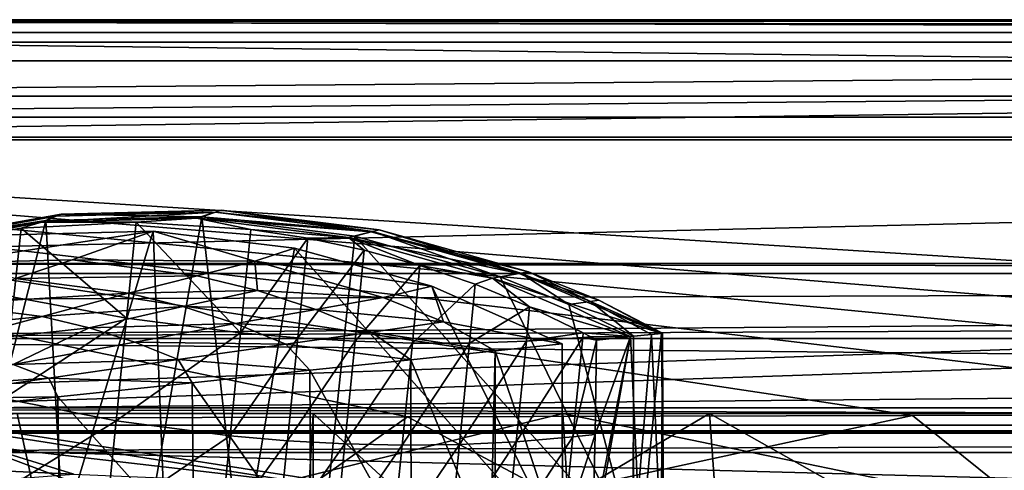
# Model space of a CAD drawing. Header units: metres. Extents: x -1204 to 0, y -809 to 0.
# Tile 21 of 135: x -1056 to -924, y -60 to 0. Entities that reach past the tile are written whole.
import ezdxf

# ---------------------------------------------------------------- set-up
doc = ezdxf.new("R2010")
doc.units = ezdxf.units.M

msp = doc.modelspace()

# ---------------------------------------------------------------- linework, layer by layer
at = {"layer": 'top'}
for points in [[(-1187.019287, -5.277068, 163.059708), (-1187.019287, -5.277068, 176.059402), (-17.019339, -5.277068, 163.059708)], [(-1187.019287, -5.277068, 176.059402), (-1187.019287, -5.277068, 2050.060059), (-17.019339, -5.277068, 163.059708)], [(-17.019339, -5.277068, 163.059708), (-1187.019287, -5.277068, 2050.060059), (-1187.019287, -5.277068, 2063.059814)], [(-17.019339, -5.277068, 2063.059814), (-17.019339, -5.277068, 2050.059814), (-1187.019287, -5.277068, 2063.059814)], [(-17.019339, -5.277068, 2050.059814), (-17.019339, -5.277068, 176.059708), (-1187.019287, -5.277068, 2063.059814)], [(-1187.019287, -5.277068, 2063.059814), (-17.019339, -5.277068, 176.059708), (-17.019339, -5.277068, 163.059708)], [(-1187.019287, -5.277068, 163.059708), (-17.019339, -5.277068, 163.059708), (-1153.019287, -32.277069, 163.059708)], [(-1153.019287, -32.277069, 2063.059814), (-17.019339, -5.277068, 2063.059814), (-1187.019287, -5.277068, 2063.059814)], [(-1153.019287, -32.277069, 163.059708), (-17.019339, -5.277068, 163.059708), (-51.019341, -32.277069, 163.059708)], [(-1153.019287, -32.277069, 2063.059814), (-51.019341, -32.277069, 2063.059814), (-17.019339, -5.277068, 2063.059814)], [(-1050.084351, -25.711277, 939.49585), (-1050.760742, -25.976763, 1053.02832), (-1071.633423, -29.716671, 1053.02832)], [(-1071.633423, -29.716671, 1053.02832), (-1071.142334, -29.48316, 939.49585), (-1050.084351, -25.711277, 939.49585)], [(-1050.760742, -25.976763, 1053.02832), (-1052.71814, -26.778875, 1155.719116), (-1071.633423, -29.716671, 1053.02832)], [(-1071.142334, -29.48316, 939.49585), (-1052.15686, -26.574686, 762.003418), (-1050.084351, -25.711277, 939.49585)], [(-1032.069214, -26.255997, 1155.719116), (-1052.71814, -26.778875, 1155.719116), (-1029.562622, -25.436636, 1053.02832)], [(-1052.71814, -26.778875, 1155.719116), (-1050.760742, -25.976763, 1053.02832), (-1029.562622, -25.436636, 1053.02832)], [(-1050.084351, -25.711277, 939.49585), (-1052.15686, -26.574686, 762.003418), (-1031.3573, -26.044889, 762.070984)], [(-1052.15686, -26.574686, 762.003418), (-1047.173706, -116.892311, 759.662781), (-1031.3573, -26.044889, 762.070984)], [(-1029.562622, -25.436636, 1053.02832), (-1050.760742, -25.976763, 1053.02832), (-1028.69812, -25.164673, 939.49585)], [(-1050.760742, -25.976763, 1053.02832), (-1050.084351, -25.711277, 939.49585), (-1028.69812, -25.164673, 939.49585)], [(-1028.69812, -25.164673, 939.49585), (-1050.084351, -25.711277, 939.49585), (-1031.3573, -26.044889, 762.070984)], [(-1047.173706, -116.892311, 759.662781), (-1020.627686, -121.229866, 759.618347), (-1031.3573, -26.044889, 762.070984)], [(-1032.069214, -26.255997, 1155.719116), (-1029.562622, -25.436636, 1053.02832), (-1008.763489, -28.060339, 1053.02832)], [(-1028.69812, -25.164673, 939.49585), (-1031.3573, -26.044889, 762.070984), (-1008.594543, -28.027124, 850.190979)], [(-1008.594543, -28.027124, 850.190979), (-1031.3573, -26.044889, 762.070984), (-1010.938416, -28.620661, 762.05658)], [(-1031.3573, -26.044889, 762.070984), (-1020.627686, -121.229866, 759.618347), (-1010.938416, -28.620661, 762.05658)], [(-1029.562622, -25.436636, 1053.02832), (-1028.69812, -25.164673, 939.49585), (-1007.713623, -27.807247, 939.49585)], [(-1008.763489, -28.060339, 1053.02832), (-1029.562622, -25.436636, 1053.02832), (-1007.713623, -27.807247, 939.49585)], [(-1007.713623, -27.807247, 939.49585), (-1028.69812, -25.164673, 939.49585), (-1008.594543, -28.027124, 850.190979)], [(-1072.672363, -30.25139, 761.854614), (-1073.059204, -109.59446, 759.786072), (-1052.15686, -26.574686, 762.003418)], [(-1073.059204, -109.59446, 759.786072), (-1047.173706, -116.892311, 759.662781), (-1052.15686, -26.574686, 762.003418)], [(-1072.672363, -30.25139, 761.854614), (-1052.15686, -26.574686, 762.003418), (-1071.142334, -29.48316, 939.49585)], [(-1052.71814, -26.778875, 1155.719116), (-1070.718262, -30.191633, 1217.504272), (-1071.633423, -29.716671, 1053.02832)], [(-1055.425781, -27.586805, 1214.265503), (-1070.718262, -30.191633, 1217.504272), (-1052.71814, -26.778875, 1155.719116)], [(-1040.082642, -26.776915, 1212.449341), (-1041.386841, -39.579273, 1213.987549), (-1055.425781, -27.586805, 1214.265503)], [(-1040.082642, -26.776915, 1212.449341), (-1055.425781, -27.586805, 1214.265503), (-1052.71814, -26.778875, 1155.719116)], [(-1040.082642, -26.776915, 1212.449341), (-1052.71814, -26.778875, 1155.719116), (-1032.069214, -26.255997, 1155.719116)], [(-1041.386841, -39.579273, 1213.987549), (-1040.082642, -26.776915, 1212.449341), (-1026.191528, -41.53653, 1213.513306)], [(-1024.806763, -27.742964, 1211.873169), (-1040.082642, -26.776915, 1212.449341), (-1032.069214, -26.255997, 1155.719116)], [(-1026.191528, -41.53653, 1213.513306), (-1040.082642, -26.776915, 1212.449341), (-1024.806763, -27.742964, 1211.873169)], [(-1024.806763, -27.742964, 1211.873169), (-1032.069214, -26.255997, 1155.719116), (-1011.810425, -28.818233, 1155.719116)], [(-1011.810425, -28.818233, 1155.719116), (-1032.069214, -26.255997, 1155.719116), (-1008.763489, -28.060339, 1053.02832)], [(-1055.425781, -27.586805, 1214.265503), (-1056.384644, -36.765598, 1215.429932), (-1070.718262, -30.191633, 1217.504272)], [(-1056.778931, -28.468987, 1279.531006), (-1037.808228, -27.956736, 1279.593994), (-1065.64624, -32.185932, 1453.190674)], [(-1037.808228, -27.956736, 1279.593994), (-1048.642944, -31.772146, 1453.190674), (-1065.64624, -32.185932, 1453.190674)], [(-1034.162354, -120.998398, 1277.180298), (-1037.808228, -27.956736, 1279.593994), (-1064.26355, -115.38324, 1277.247681)], [(-1037.808228, -27.956736, 1279.593994), (-1056.778931, -28.468987, 1279.531006), (-1064.26355, -115.38324, 1277.247681)], [(-1041.386841, -39.579273, 1213.987549), (-1056.384644, -36.765598, 1215.429932), (-1055.425781, -27.586805, 1214.265503)], [(-1048.642944, -31.772146, 1453.190674), (-1037.808228, -27.956736, 1279.593994), (-1024.291016, -31.963099, 1365.857788)], [(-1018.970886, -30.24612, 1279.58374), (-1037.808228, -27.956736, 1279.593994), (-1034.162354, -120.998398, 1277.180298)], [(-1037.808228, -27.956736, 1279.593994), (-1018.970886, -30.24612, 1279.58374), (-1024.291016, -31.963099, 1365.857788)], [(-1024.806763, -27.742964, 1211.873169), (-1017.226196, -28.892979, 1212.030884), (-1026.191528, -41.53653, 1213.513306)], [(-1017.226196, -28.892979, 1212.030884), (-1024.806763, -27.742964, 1211.873169), (-1011.810425, -28.818233, 1155.719116)], [(-1020.627686, -121.229866, 759.618347), (-973.836853, -70.232147, 761.068115), (-1010.938416, -28.620661, 762.05658)], [(-1011.810425, -28.818233, 1155.719116), (-1009.70813, -30.490362, 1212.491455), (-1017.226196, -28.892979, 1212.030884)], [(-1008.763489, -28.060339, 1053.02832), (-989.029907, -33.604752, 1053.02832), (-1011.810425, -28.818233, 1155.719116)], [(-992.592346, -34.227879, 1155.719116), (-1002.25885, -32.542252, 1213.269409), (-1011.810425, -28.818233, 1155.719116)], [(-1002.25885, -32.542252, 1213.269409), (-1009.70813, -30.490362, 1212.491455), (-1011.810425, -28.818233, 1155.719116)], [(-989.029907, -33.604752, 1053.02832), (-992.592346, -34.227879, 1155.719116), (-1011.810425, -28.818233, 1155.719116)], [(-1010.938416, -28.620661, 762.05658), (-991.558472, -34.06818, 761.964722), (-1008.594543, -28.027124, 850.190979)], [(-1010.938416, -28.620661, 762.05658), (-973.836853, -70.232147, 761.068115), (-991.558472, -34.06818, 761.964722)], [(-1007.713623, -27.807247, 939.49585), (-987.802002, -33.394421, 939.49585), (-1008.763489, -28.060339, 1053.02832)], [(-987.802002, -33.394421, 939.49585), (-989.029907, -33.604752, 1053.02832), (-1008.763489, -28.060339, 1053.02832)], [(-1008.594543, -28.027124, 850.190979), (-988.831848, -33.574993, 850.190979), (-1007.713623, -27.807247, 939.49585)], [(-991.558472, -34.06818, 761.964722), (-988.831848, -33.574993, 850.190979), (-1008.594543, -28.027124, 850.190979)], [(-988.831848, -33.574993, 850.190979), (-987.802002, -33.394421, 939.49585), (-1007.713623, -27.807247, 939.49585)], [(-1017.226196, -28.892979, 1212.030884), (-1018.555237, -42.198116, 1213.630737), (-1026.191528, -41.53653, 1213.513306)], [(-1017.226196, -28.892979, 1212.030884), (-1009.70813, -30.490362, 1212.491455), (-1018.555237, -42.198116, 1213.630737)], [(-983.266052, -70.487961, 1278.628784), (-1018.970886, -30.24612, 1279.58374), (-1034.162354, -120.998398, 1277.180298)], [(-1024.291016, -31.963099, 1365.857788), (-1018.970886, -30.24612, 1279.58374), (-1000.672791, -35.287968, 1279.500366)], [(-1000.672791, -35.287968, 1279.500366), (-1018.970886, -30.24612, 1279.58374), (-983.266052, -70.487961, 1278.628784)], [(-1009.70813, -30.490362, 1212.491455), (-1010.91095, -42.645256, 1213.986084), (-1018.555237, -42.198116, 1213.630737)], [(-1009.70813, -30.490362, 1212.491455), (-1002.25885, -32.542252, 1213.269409), (-1010.91095, -42.645256, 1213.986084)], [(-51.019341, -32.277069, 163.059708), (-56.019341, -33.616814, 163.059708), (-1153.019287, -32.277069, 163.059708)], [(-56.019341, -33.616814, 163.059708), (-1148.019287, -33.616814, 163.059708), (-1153.019287, -32.277069, 163.059708)], [(-1148.019287, -33.616814, 2063.059814), (-56.019341, -33.616814, 2063.059814), (-1153.019287, -32.277069, 2063.059814)], [(-56.019341, -33.616814, 2063.059814), (-51.019341, -32.277069, 2063.059814), (-1153.019287, -32.277069, 2063.059814)], [(-1065.64624, -32.185932, 1453.190674), (-1048.642944, -31.772146, 1453.190674), (-1056.174072, -34.296898, 1540.595581)], [(-1048.642944, -31.772146, 1453.190674), (-1031.965698, -33.906364, 1453.190796), (-1056.174072, -34.296898, 1540.595581)], [(-1031.965698, -33.906364, 1453.190796), (-1048.642944, -31.772146, 1453.190674), (-1024.291016, -31.963099, 1365.857788)], [(-1024.291016, -31.963099, 1365.857788), (-1023.921143, -35.872818, 1453.190796), (-1031.965698, -33.906364, 1453.190796)], [(-1000.672791, -35.287968, 1279.500366), (-1007.182068, -36.802269, 1365.85791), (-1024.291016, -31.963099, 1365.857788)], [(-1007.182068, -36.802269, 1365.85791), (-1023.921143, -35.872818, 1453.190796), (-1024.291016, -31.963099, 1365.857788)], [(-1002.25885, -32.542252, 1213.269409), (-1003.272034, -42.873585, 1214.582642), (-1010.91095, -42.645256, 1213.986084)], [(-1002.25885, -32.542252, 1213.269409), (-994.89856, -35.055569, 1214.388184), (-1003.272034, -42.873585, 1214.582642)], [(-992.592346, -34.227879, 1155.719116), (-994.89856, -35.055569, 1214.388184), (-1002.25885, -32.542252, 1213.269409)], [(-56.019341, -33.616814, 163.059708), (-1144.359131, -37.277069, 163.059708), (-1148.019287, -33.616814, 163.059708)], [(-1148.019287, -33.616814, 2063.059814), (-1144.359131, -37.277069, 2063.059814), (-56.019341, -33.616814, 2063.059814)], [(-1143.019287, -42.277069, 163.059708), (-1144.359131, -37.277069, 163.059708), (-56.019341, -33.616814, 163.059708)], [(-1144.359131, -37.277069, 2063.059814), (-1143.019287, -42.277069, 2063.059814), (-56.019341, -33.616814, 2063.059814)], [(-59.679592, -37.277069, 163.059708), (-1143.019287, -42.277069, 163.059708), (-56.019341, -33.616814, 163.059708)], [(-56.019341, -33.616814, 2063.059814), (-1143.019287, -42.277069, 2063.059814), (-59.679592, -37.277069, 2063.059814)], [(-1056.174072, -34.296898, 1540.595581), (-1031.965698, -33.906364, 1453.190796), (-1041.125854, -36.232544, 1540.595337)], [(-1031.965698, -33.906364, 1453.190796), (-1023.921143, -35.872818, 1453.190796), (-1041.125854, -36.232544, 1540.595337)], [(-989.029907, -33.604752, 1053.02832), (-970.074463, -41.582897, 1014.531982), (-992.592346, -34.227879, 1155.719116)], [(-991.558472, -34.06818, 761.964722), (-982.436951, -37.747082, 761.892395), (-988.831848, -33.574993, 850.190979)], [(-973.836853, -70.232147, 761.068115), (-982.436951, -37.747082, 761.892395), (-991.558472, -34.06818, 761.964722)], [(-987.802002, -33.394421, 939.49585), (-978.425415, -37.168743, 939.49585), (-989.029907, -33.604752, 1053.02832)], [(-978.425415, -37.168743, 939.49585), (-970.074463, -41.582897, 1014.531982), (-989.029907, -33.604752, 1053.02832)], [(-988.831848, -33.574993, 850.190979), (-979.525757, -37.322491, 850.190979), (-987.802002, -33.394421, 939.49585)], [(-982.436951, -37.747082, 761.892395), (-979.525757, -37.322491, 850.190979), (-988.831848, -33.574993, 850.190979)], [(-979.525757, -37.322491, 850.190979), (-978.425415, -37.168743, 939.49585), (-987.802002, -33.394421, 939.49585)], [(-1056.174072, -34.296898, 1540.595581), (-1041.125854, -36.232544, 1540.595337), (-1065.609985, -37.701099, 1634.200928)], [(-999.130249, -40.066875, 1365.85791), (-1007.182068, -36.802269, 1365.85791), (-1000.672791, -35.287968, 1279.500366)], [(-994.89856, -35.055569, 1214.388184), (-995.653015, -42.875504, 1215.427124), (-1003.272034, -42.873585, 1214.582642)], [(-983.325745, -42.975578, 1279.345459), (-1000.672791, -35.287968, 1279.500366), (-983.266052, -70.487961, 1278.628784)], [(-983.325745, -42.975578, 1279.345459), (-999.130249, -40.066875, 1365.85791), (-1000.672791, -35.287968, 1279.500366)], [(-994.89856, -35.055569, 1214.388184), (-987.648926, -38.038475, 1215.881714), (-995.653015, -42.875504, 1215.427124)], [(-987.648926, -38.038475, 1215.881714), (-994.89856, -35.055569, 1214.388184), (-992.592346, -34.227879, 1155.719116)], [(-974.216187, -42.017887, 1141.18335), (-987.648926, -38.038475, 1215.881714), (-992.592346, -34.227879, 1155.719116)], [(-970.074463, -41.582897, 1014.531982), (-974.216187, -42.017887, 1141.18335), (-992.592346, -34.227879, 1155.719116)], [(-1041.125854, -36.232544, 1540.595337), (-1052.625488, -39.329189, 1634.200928), (-1065.609985, -37.701099, 1634.200928)], [(-1052.625488, -39.329189, 1634.200928), (-1041.125854, -36.232544, 1540.595337), (-1033.86792, -38.012321, 1540.595093)], [(-1041.125854, -36.232544, 1540.595337), (-1023.921143, -35.872818, 1453.190796), (-1033.86792, -38.012321, 1540.595093)], [(-1023.921143, -35.872818, 1453.190796), (-1016.153076, -38.390438, 1453.190796), (-1033.86792, -38.012321, 1540.595093)], [(-1023.921143, -35.872818, 1453.190796), (-1007.182068, -36.802269, 1365.85791), (-1016.153076, -38.390438, 1453.190796)], [(-59.679592, -37.277069, 163.059708), (-61.019341, -42.277069, 163.059708), (-1143.019287, -42.277069, 163.059708)], [(-1143.019287, -42.277069, 2063.059814), (-61.019341, -42.277069, 2063.059814), (-59.679592, -37.277069, 2063.059814)], [(-1065.609985, -37.701099, 1634.200928), (-1052.625488, -39.329189, 1634.200928), (-1076.981323, -41.802216, 1731.918945)], [(-1057.74231, -50.265778, 1218.532104), (-1056.384644, -36.765598, 1215.429932), (-1041.386841, -39.579273, 1213.987549)], [(-1046.354736, -40.833244, 1634.200928), (-1052.625488, -39.329189, 1634.200928), (-1033.86792, -38.012321, 1540.595093)], [(-1033.86792, -38.012321, 1540.595093), (-1026.860229, -40.289589, 1540.594849), (-1046.354736, -40.833244, 1634.200928)], [(-1033.86792, -38.012321, 1540.595093), (-1016.153076, -38.390438, 1453.190796), (-1026.860229, -40.289589, 1540.594849)], [(-1007.182068, -36.802269, 1365.85791), (-999.130249, -40.066875, 1365.85791), (-1016.153076, -38.390438, 1453.190796)], [(-987.648926, -38.038475, 1215.881714), (-988.069946, -42.639935, 1216.530029), (-995.653015, -42.875504, 1215.427124)], [(-987.648926, -38.038475, 1215.881714), (-980.500977, -41.518227, 1217.805298), (-988.069946, -42.639935, 1216.530029)], [(-974.216187, -42.017887, 1141.18335), (-980.500977, -41.518227, 1217.805298), (-987.648926, -38.038475, 1215.881714)], [(-982.436951, -37.747082, 761.892395), (-973.798157, -41.966282, 761.804749), (-979.525757, -37.322491, 850.190979)], [(-973.836853, -70.232147, 761.068115), (-973.798157, -41.966282, 761.804749), (-982.436951, -37.747082, 761.892395)], [(-979.525757, -37.322491, 850.190979), (-969.946716, -41.569355, 887.814209), (-978.425415, -37.168743, 939.49585)], [(-973.798157, -41.966282, 761.804749), (-971.388184, -41.720867, 824.468445), (-979.525757, -37.322491, 850.190979)], [(-979.525757, -37.322491, 850.190979), (-971.388184, -41.720867, 824.468445), (-969.946716, -41.569355, 887.814209)], [(-969.946716, -41.569355, 887.814209), (-970.074463, -41.582897, 1014.531982), (-978.425415, -37.168743, 939.49585)], [(-1076.981323, -41.802216, 1731.918945), (-1052.625488, -39.329189, 1634.200928), (-1066.48291, -43.060596, 1731.918945)], [(-1052.625488, -39.329189, 1634.200928), (-1046.354736, -40.833244, 1634.200928), (-1066.48291, -43.060596, 1731.918945)], [(-1016.153076, -38.390438, 1453.190796), (-1008.712646, -41.413891, 1453.190796), (-1026.860229, -40.289589, 1540.594849)], [(-999.130249, -40.066875, 1365.85791), (-1008.712646, -41.413891, 1453.190796), (-1016.153076, -38.390438, 1453.190796)], [(-1057.74231, -50.265778, 1218.532104), (-1041.386841, -39.579273, 1213.987549), (-1042.760742, -53.241508, 1217.255005)], [(-1026.860229, -40.289589, 1540.594849), (-1040.292969, -42.761353, 1634.200928), (-1046.354736, -40.833244, 1634.200928)], [(-1042.760742, -53.241508, 1217.255005), (-1041.386841, -39.579273, 1213.987549), (-1026.191528, -41.53653, 1213.513306)], [(-1040.292969, -42.761353, 1634.200928), (-1026.860229, -40.289589, 1540.594849), (-1020.148621, -43.023331, 1540.594604)], [(-1026.860229, -40.289589, 1540.594849), (-1008.712646, -41.413891, 1453.190796), (-1020.148621, -43.023331, 1540.594604)], [(-992.239441, -43.912472, 1372.984009), (-1008.712646, -41.413891, 1453.190796), (-999.130249, -40.066875, 1365.85791)], [(-983.325745, -42.975578, 1279.345459), (-992.239441, -43.912472, 1372.984009), (-999.130249, -40.066875, 1365.85791)], [(-1066.48291, -43.060596, 1731.918945), (-1046.354736, -40.833244, 1634.200928), (-1056.47998, -45.740643, 1731.919067)], [(-1046.354736, -40.833244, 1634.200928), (-1040.292969, -42.761353, 1634.200928), (-1056.47998, -45.740643, 1731.919067)], [(-1026.191528, -41.53653, 1213.513306), (-1027.570801, -55.252045, 1216.835083), (-1042.760742, -53.241508, 1217.255005)], [(-1026.191528, -41.53653, 1213.513306), (-1018.555237, -42.198116, 1213.630737), (-1027.570801, -55.252045, 1216.835083)], [(-1008.712646, -41.413891, 1453.190796), (-1003.47052, -45.092876, 1467.287842), (-1020.148621, -43.023331, 1540.594604)], [(-992.239441, -43.912472, 1372.984009), (-1003.47052, -45.092876, 1467.287842), (-1008.712646, -41.413891, 1453.190796)], [(-980.500977, -41.518227, 1217.805298), (-980.541565, -42.153816, 1217.903809), (-988.069946, -42.639935, 1216.530029)], [(-980.500977, -41.518227, 1217.805298), (-979.488708, -42.057575, 1218.119385), (-980.541565, -42.153816, 1217.903809)], [(-979.488708, -42.057575, 1218.119385), (-980.500977, -41.518227, 1217.805298), (-974.216187, -42.017887, 1141.18335)], [(-970.074463, -41.582897, 1014.531982), (-972.851196, -70.21624, 1110.677124), (-974.216187, -42.017887, 1141.18335)], [(-973.798157, -41.966282, 761.804749), (-973.836853, -70.232147, 761.068115), (-973.814026, -70.23143, 761.559387)], [(-973.798157, -41.966282, 761.804749), (-973.814026, -70.23143, 761.559387), (-971.388184, -41.720867, 824.468445)], [(-973.814026, -70.23143, 761.559387), (-970.10968, -70.119164, 877.688171), (-971.388184, -41.720867, 824.468445)], [(-969.784058, -70.115608, 994.240784), (-972.851196, -70.21624, 1110.677124), (-970.074463, -41.582897, 1014.531982)], [(-971.388184, -41.720867, 824.468445), (-970.10968, -70.119164, 877.688171), (-969.946716, -41.569355, 887.814209)], [(-970.10968, -70.119164, 877.688171), (-969.784058, -70.115608, 994.240784), (-969.946716, -41.569355, 887.814209)], [(-969.946716, -41.569355, 887.814209), (-969.784058, -70.115608, 994.240784), (-970.074463, -41.582897, 1014.531982)], [(-61.019341, -42.277069, 163.059708), (-61.019341, -52.277039, 163.059708), (-1143.019287, -42.277069, 163.059708)], [(-1143.019287, -42.277069, 163.059708), (-61.019341, -52.277039, 163.059708), (-1143.019287, -52.277039, 163.059708)], [(-1143.019287, -42.277069, 2063.059814), (-1143.019287, -52.277039, 2063.059814), (-61.019341, -42.277069, 2063.059814)], [(-1143.019287, -52.277039, 2063.059814), (-61.019341, -52.277039, 2063.059814), (-61.019341, -42.277069, 2063.059814)], [(-1056.47998, -45.740643, 1731.919067), (-1040.292969, -42.761353, 1634.200928), (-1034.478882, -45.079746, 1634.200928)], [(-1040.292969, -42.761353, 1634.200928), (-1020.148621, -43.023331, 1540.594604), (-1034.478882, -45.079746, 1634.200928)], [(-1020.148621, -43.023331, 1540.594604), (-1016.936523, -46.508186, 1561.296875), (-1034.478882, -45.079746, 1634.200928)], [(-1018.555237, -42.198116, 1213.630737), (-1019.933228, -55.900433, 1216.939087), (-1027.570801, -55.252045, 1216.835083)], [(-1020.148621, -43.023331, 1540.594604), (-1003.47052, -45.092876, 1467.287842), (-1016.936523, -46.508186, 1561.296875)], [(-1018.555237, -42.198116, 1213.630737), (-1010.91095, -42.645256, 1213.986084), (-1019.933228, -55.900433, 1216.939087)], [(-1010.91095, -42.645256, 1213.986084), (-1012.284912, -56.307648, 1217.253784), (-1019.933228, -55.900433, 1216.939087)], [(-1010.91095, -42.645256, 1213.986084), (-1003.272034, -42.873585, 1214.582642), (-1012.284912, -56.307648, 1217.253784)], [(-1003.272034, -42.873585, 1214.582642), (-1004.639221, -56.46896, 1217.78186), (-1012.284912, -56.307648, 1217.253784)], [(-1003.272034, -42.873585, 1214.582642), (-995.653015, -42.875504, 1215.427124), (-1004.639221, -56.46896, 1217.78186)], [(-995.653015, -42.875504, 1215.427124), (-997.010681, -56.375999, 1218.529663), (-1004.639221, -56.46896, 1217.78186)], [(-995.653015, -42.875504, 1215.427124), (-988.069946, -42.639935, 1216.530029), (-997.010681, -56.375999, 1218.529663)], [(-988.069946, -42.639935, 1216.530029), (-989.415161, -56.016518, 1219.506104), (-997.010681, -56.375999, 1218.529663)], [(-983.325745, -42.975578, 1279.345459), (-983.266052, -70.487961, 1278.628784), (-992.239441, -43.912472, 1372.984009)], [(-988.069946, -42.639935, 1216.530029), (-980.541565, -42.153816, 1217.903809), (-989.415161, -56.016518, 1219.506104)], [(-980.541565, -42.153816, 1217.903809), (-981.871216, -55.376064, 1220.722412), (-989.415161, -56.016518, 1219.506104)], [(-980.541565, -42.153816, 1217.903809), (-978.713074, -42.490788, 1218.369751), (-981.871216, -55.376064, 1220.722412)], [(-978.713074, -42.490788, 1218.369751), (-978.911438, -55.039032, 1221.272705), (-981.871216, -55.376064, 1220.722412)], [(-979.488708, -42.057575, 1218.119385), (-978.713074, -42.490788, 1218.369751), (-980.541565, -42.153816, 1217.903809)], [(-978.713074, -42.490788, 1218.369751), (-979.488708, -42.057575, 1218.119385), (-974.216187, -42.017887, 1141.18335)], [(-972.851196, -70.21624, 1110.677124), (-979.30542, -70.39653, 1226.949097), (-974.216187, -42.017887, 1141.18335)], [(-974.216187, -42.017887, 1141.18335), (-979.30542, -70.39653, 1226.949097), (-979.221008, -67.635269, 1225.742676)], [(-974.216187, -42.017887, 1141.18335), (-979.221008, -67.635269, 1225.742676), (-978.911438, -55.039032, 1221.272705)], [(-978.713074, -42.490788, 1218.369751), (-974.216187, -42.017887, 1141.18335), (-978.911438, -55.039032, 1221.272705)], [(-1003.47052, -45.092876, 1467.287842), (-992.239441, -43.912472, 1372.984009), (-992.84021, -70.64312, 1378.559448)], [(-992.239441, -43.912472, 1372.984009), (-992.256165, -70.636169, 1373.141357), (-992.84021, -70.64312, 1378.559448)], [(-983.266052, -70.487961, 1278.628784), (-992.256165, -70.636169, 1373.141357), (-992.239441, -43.912472, 1372.984009)], [(-1056.47998, -45.740643, 1731.919067), (-1051.747681, -47.558739, 1731.919189), (-1074.879517, -49.051888, 1829.632446)], [(-1034.478882, -45.079746, 1634.200928), (-1051.747681, -47.558739, 1731.919189), (-1056.47998, -45.740643, 1731.919067)], [(-1034.478882, -45.079746, 1634.200928), (-1032.628662, -48.157501, 1654.947876), (-1051.747681, -47.558739, 1731.919189)], [(-1016.936523, -46.508186, 1561.296875), (-1032.628662, -48.157501, 1654.947876), (-1034.478882, -45.079746, 1634.200928)], [(-1016.936523, -46.508186, 1561.296875), (-1003.47052, -45.092876, 1467.287842), (-1003.417297, -70.709328, 1466.88208)], [(-1003.47052, -45.092876, 1467.287842), (-992.84021, -70.64312, 1378.559448), (-1003.417297, -70.709328, 1466.88208)], [(-1032.628662, -48.157501, 1654.947876), (-1016.936523, -46.508186, 1561.296875), (-1016.801514, -70.629868, 1560.426392)], [(-1016.936523, -46.508186, 1561.296875), (-1003.417297, -70.709328, 1466.88208), (-1016.801514, -70.629868, 1560.426392)], [(-1074.879517, -49.051888, 1829.632446), (-1051.747681, -47.558739, 1731.919189), (-1071.391113, -50.345684, 1829.632568)], [(-1051.747681, -47.558739, 1731.919189), (-1050.538818, -50.039967, 1748.195557), (-1071.391113, -50.345684, 1829.632568)], [(-1032.628662, -48.157501, 1654.947876), (-1050.538818, -50.039967, 1748.195557), (-1051.747681, -47.558739, 1731.919189)], [(-1050.538818, -50.039967, 1748.195557), (-1032.628662, -48.157501, 1654.947876), (-1032.4198, -70.308777, 1653.783447)], [(-1032.628662, -48.157501, 1654.947876), (-1016.801514, -70.629868, 1560.426392), (-1032.4198, -70.308777, 1653.783447)], [(-1071.391113, -50.345684, 1829.632568), (-1050.538818, -50.039967, 1748.195557), (-1070.658325, -52.154659, 1840.995117)], [(-1070.658325, -52.154659, 1840.995117), (-1050.538818, -50.039967, 1748.195557), (-1050.283447, -69.651024, 1746.944946)], [(-1059.053711, -63.306774, 1223.233887), (-1057.74231, -50.265778, 1218.532104), (-1042.760742, -53.241508, 1217.255005)], [(-1050.538818, -50.039967, 1748.195557), (-1032.4198, -70.308777, 1653.783447), (-1050.283447, -69.651024, 1746.944946)], [(-983.207947, -52.277039, 2039.156006), (-654.023987, -52.277058, 2033.823975), (-1143.019287, -52.277039, 2063.059814)], [(-654.023987, -52.277058, 2033.823975), (-592.221802, -52.277039, 2035.05957), (-1143.019287, -52.277039, 2063.059814)], [(-1143.019287, -52.277039, 2063.059814), (-592.221802, -52.277039, 2035.05957), (-61.019341, -52.277039, 2063.059814)], [(-61.019341, -52.277039, 163.059708), (-606.323853, -52.2771, 178.815674), (-1143.019287, -52.277039, 163.059708)], [(-606.323853, -52.2771, 178.815674), (-633.015381, -52.277081, 179.837662), (-1143.019287, -52.277039, 163.059708)], [(-1143.019287, -52.277039, 163.059708), (-633.015381, -52.277081, 179.837662), (-659.4505, -52.277069, 183.125763)], [(-1055.940308, -52.277039, 2044.420044), (-983.207947, -52.277039, 2039.156006), (-1143.019287, -52.277039, 2063.059814)], [(-659.4505, -52.277069, 183.125763), (-685.299866, -52.277077, 188.600677), (-1143.019287, -52.277039, 163.059708)], [(-685.299866, -52.277077, 188.600677), (-963.641235, -52.277069, 204.667847), (-1143.019287, -52.277039, 163.059708)], [(-1143.019287, -52.277039, 163.059708), (-963.641235, -52.277069, 204.667847), (-1016.487488, -52.277069, 202.070496)], [(-1016.487488, -52.277069, 202.070496), (-1072.932007, -52.277069, 204.683533), (-1143.019287, -52.277039, 163.059708)], [(-1055.940308, -52.277039, 2044.420044), (-1122.515015, -63.719326, 2043.042236), (-1052.281006, -69.152084, 2041.30542)], [(-1072.932007, -52.277069, 204.683533), (-1045.534668, -62.522507, 202.68898), (-1072.945068, -62.548901, 204.68486)], [(-1016.487488, -52.277069, 202.070496), (-1017.005859, -60.974983, 202.068085), (-1072.932007, -52.277069, 204.683533)], [(-1017.005859, -60.974983, 202.068085), (-1045.534668, -62.522507, 202.68898), (-1072.932007, -52.277069, 204.683533)], [(-1070.658325, -52.154659, 1840.995117), (-1050.283447, -69.651024, 1746.944946), (-1070.40564, -68.533318, 1839.893799)], [(-983.207947, -52.277039, 2039.156006), (-1055.940308, -52.277039, 2044.420044), (-1052.281006, -69.152084, 2041.30542)], [(-1052.281006, -69.152084, 2041.30542), (-982.146667, -70.034477, 2035.890137), (-983.207947, -52.277039, 2039.156006)], [(-1017.005859, -60.974983, 202.068085), (-1016.487488, -52.277069, 202.070496), (-1016.487488, -71.619896, 202.070496)], [(-1016.487488, -71.619896, 202.070496), (-1016.487488, -52.277069, 202.070496), (-995.825073, -71.262817, 202.531296)], [(-1016.487488, -52.277069, 202.070496), (-963.641235, -52.277069, 204.667847), (-995.825073, -71.262817, 202.531296)], [(-963.641235, -52.277069, 204.667847), (-962.375671, -70.230675, 204.787323), (-995.825073, -71.262817, 202.531296)], [(-982.146667, -70.034477, 2035.890137), (-913.833862, -66.547203, 2026.555908), (-983.207947, -52.277039, 2039.156006)], [(-983.207947, -52.277039, 2039.156006), (-913.833862, -66.547203, 2026.555908), (-911.052795, -52.277039, 2028.605713)], [(-746.517639, -52.277111, 2027.334717), (-715.730286, -52.277092, 2030.115234), (-983.207947, -52.277039, 2039.156006)], [(-715.730286, -52.277092, 2030.115234), (-654.023987, -52.277058, 2033.823975), (-983.207947, -52.277039, 2039.156006)], [(-983.207947, -52.277039, 2039.156006), (-911.052795, -52.277039, 2028.605713), (-746.517639, -52.277111, 2027.334717)], [(-911.227234, -52.277069, 211.896362), (-928.88092, -71.840714, 208.935944), (-963.641235, -52.277069, 204.667847)], [(-928.88092, -71.840714, 208.935944), (-962.375671, -70.230675, 204.787323), (-963.641235, -52.277069, 204.667847)], [(-685.299866, -52.277077, 188.600677), (-710.253906, -52.277069, 196.119995), (-963.641235, -52.277069, 204.667847)], [(-710.253906, -52.277069, 196.119995), (-911.227234, -52.277069, 211.896362), (-963.641235, -52.277069, 204.667847)], [(-895.673401, -76.271492, 214.95517), (-928.88092, -71.840714, 208.935944), (-911.227234, -52.277069, 211.896362)], [(-1042.760742, -53.241508, 1217.255005), (-1044.086304, -66.423828, 1222.140503), (-1059.053711, -63.306774, 1223.233887)], [(-1027.570801, -55.252045, 1216.835083), (-1044.086304, -66.423828, 1222.140503), (-1042.760742, -53.241508, 1217.255005)], [(-981.871216, -55.376064, 1220.722412), (-978.911438, -55.039032, 1221.272705), (-983.158264, -68.17469, 1225.109131)], [(-978.911438, -55.039032, 1221.272705), (-979.221008, -67.635269, 1225.742676), (-983.158264, -68.17469, 1225.109131)], [(-1027.570801, -55.252045, 1216.835083), (-1028.901245, -68.480827, 1221.781006), (-1044.086304, -66.423828, 1222.140503)], [(-1027.570801, -55.252045, 1216.835083), (-1019.933228, -55.900433, 1216.939087), (-1028.901245, -68.480827, 1221.781006)], [(-1019.933228, -55.900433, 1216.939087), (-1021.26239, -69.117706, 1221.869995), (-1028.901245, -68.480827, 1221.781006)], [(-1019.933228, -55.900433, 1216.939087), (-1012.284912, -56.307648, 1217.253784), (-1021.26239, -69.117706, 1221.869995)], [(-1012.284912, -56.307648, 1217.253784), (-1013.610596, -69.490105, 1222.139404), (-1021.26239, -69.117706, 1221.869995)], [(-1012.284912, -56.307648, 1217.253784), (-1004.639221, -56.46896, 1217.78186), (-1013.610596, -69.490105, 1222.139404)], [(-1004.639221, -56.46896, 1217.78186), (-997.010681, -56.375999, 1218.529663), (-1005.959045, -69.592972, 1222.591675)], [(-997.010681, -56.375999, 1218.529663), (-998.322144, -69.417267, 1223.231812), (-1005.959045, -69.592972, 1222.591675)], [(-997.010681, -56.375999, 1218.529663), (-989.415161, -56.016518, 1219.506104), (-998.322144, -69.417267, 1223.231812)], [(-989.415161, -56.016518, 1219.506104), (-990.715759, -68.94973, 1224.067871), (-998.322144, -69.417267, 1223.231812)], [(-989.415161, -56.016518, 1219.506104), (-981.871216, -55.376064, 1220.722412), (-990.715759, -68.94973, 1224.067871)], [(-981.871216, -55.376064, 1220.722412), (-983.158264, -68.17469, 1225.109131), (-990.715759, -68.94973, 1224.067871)], [(-1004.639221, -56.46896, 1217.78186), (-1005.959045, -69.592972, 1222.591675), (-1013.610596, -69.490105, 1222.139404)]]:
    msp.add_3dface(points, dxfattribs=at)
at = {"layer": 'top0123410'}
for points in [[(-1204.021118, 0.18392, 2111.693115), (-0.021163, 0.18392, 2111.693115), (-1204.021118, 0.18392, 2051.693115)], [(-0.021163, 0.18392, 2111.693115), (-0.021163, 0.18392, 2051.693115), (-1204.021118, 0.18392, 2051.693115)], [(-0.021163, 0.18392, 2051.693115), (-1188.021118, -15.81608, 2051.693115), (-1204.021118, 0.18392, 2051.693115)], [(-1201.021118, -2.81608, 2111.693115), (-3.021163, -2.81608, 2111.693115), (-1204.021118, 0.18392, 2111.693115)], [(-3.021163, -2.81608, 2111.693115), (-0.021163, 0.18392, 2111.693115), (-1204.021118, 0.18392, 2111.693115)], [(-16.021164, -15.81608, 2051.693115), (-1188.021118, -15.81608, 2051.693115), (-0.021163, 0.18392, 2051.693115)], [(-1191.021118, -12.81608, 2054.693115), (-3.021163, -2.81608, 2054.693115), (-1201.021118, -2.81608, 2054.693115)], [(-1201.021118, -2.81608, 2054.693115), (-3.021163, -2.81608, 2054.693115), (-1201.021118, -2.81608, 2111.693115)], [(-3.021163, -2.81608, 2054.693115), (-3.021163, -2.81608, 2111.693115), (-1201.021118, -2.81608, 2111.693115)], [(-1191.021118, -12.81608, 2054.693115), (-13.021163, -12.81608, 2054.693115), (-3.021163, -2.81608, 2054.693115)], [(-1191.021118, -12.81608, 2066.693115), (-1152.32312, -51.514099, 2066.693115), (-13.021163, -12.81608, 2066.693115)], [(-13.021163, -12.81608, 2054.693115), (-1191.021118, -12.81608, 2054.693115), (-13.021163, -12.81608, 2066.693115)], [(-1191.021118, -12.81608, 2054.693115), (-1191.021118, -12.81608, 2066.693115), (-13.021163, -12.81608, 2066.693115)], [(-1152.32312, -51.514099, 2066.693115), (-51.719181, -51.514099, 2066.693115), (-13.021163, -12.81608, 2066.693115)], [(-1188.021118, -15.81608, 2051.693115), (-16.021164, -15.81608, 2051.693115), (-1188.021118, -15.81608, 2063.693115)], [(-16.021164, -15.81608, 2051.693115), (-16.021164, -15.81608, 2063.693115), (-1188.021118, -15.81608, 2063.693115)], [(-16.021164, -15.81608, 2063.693115), (-1150.021118, -53.816078, 2063.693115), (-1188.021118, -15.81608, 2063.693115)], [(-54.021164, -53.816078, 2063.693115), (-1150.021118, -53.816078, 2063.693115), (-16.021164, -15.81608, 2063.693115)], [(-51.719181, -51.514099, 2066.693115), (-1152.32312, -51.514099, 2066.693115), (-54.779949, -54.574863, 2078.116211)], [(-1152.32312, -51.514099, 2066.693115), (-1149.262329, -54.574863, 2078.116211), (-54.779949, -54.574863, 2078.116211)], [(-1146.364624, -57.472641, 2077.3396), (-1150.021118, -53.816078, 2063.693115), (-54.021164, -53.816078, 2063.693115)], [(-57.677727, -57.472641, 2077.3396), (-1146.364624, -57.472641, 2077.3396), (-54.021164, -53.816078, 2063.693115)], [(-54.779949, -54.574863, 2078.116211), (-1149.262329, -54.574863, 2078.116211), (-54.874638, -54.669037, 2078.467529)], [(-1149.262329, -54.574863, 2078.116211), (-1149.167725, -54.669037, 2078.467529), (-54.874638, -54.669037, 2078.467529)], [(-54.874638, -54.669037, 2078.467529), (-1149.167725, -54.669037, 2078.467529), (-54.970287, -54.763138, 2078.818848)], [(-1149.167725, -54.669037, 2078.467529), (-1149.072021, -54.763138, 2078.818848), (-54.970287, -54.763138, 2078.818848)], [(-54.970287, -54.763138, 2078.818848), (-1149.072021, -54.763138, 2078.818848), (-55.062557, -54.857471, 2079.170898)], [(-1149.072021, -54.763138, 2078.818848), (-1148.979736, -54.857471, 2079.170898), (-55.062557, -54.857471, 2079.170898)], [(-55.062557, -54.857471, 2079.170898), (-1148.979736, -54.857471, 2079.170898), (-62.500916, -83.822968, 2099.452637)], [(-1148.979736, -54.857471, 2079.170898), (-1143.290527, -78.174026, 2095.497314), (-62.500916, -83.822968, 2099.452637)], [(-1146.364624, -57.472641, 2077.3396), (-57.677727, -57.472641, 2077.3396), (-1140.89856, -80.469208, 2093.442139)], [(-57.677727, -57.472641, 2077.3396), (-63.143745, -80.469208, 2093.442139), (-1140.89856, -80.469208, 2093.442139)]]:
    msp.add_3dface(points, dxfattribs=at)
at = {"layer": 'top0123459'}
for points in [[(0, 0), (-1204.042358, 0), (-1.527202, -1.527202, 175)], [(-1204.042358, 0), (-1202.515137, -1.527202, 175), (-1.527202, -1.527202, 175)], [(-1204.042358, 0), (0, 0), (-1194.042358, -10)], [(-1194.042358, -10), (0, 0), (-10, -10)], [(-1.527202, -1.527202, 175), (-1202.515137, -1.527202, 175), (-20.421591, -15.461353, 175)], [(-20.421591, -15.461353, 175), (-1202.515137, -1.527202, 175), (-1183.620728, -15.461353, 175)], [(-1194.042358, -10, 90), (-1194.042358, -10), (-10, -10, 90)], [(-1194.042358, -10), (-10, -10), (-10, -10, 90)], [(-1194.042358, -794.032166, 90), (-1194.042358, -10, 90), (-887.021179, -753.244812, 90)], [(-887.021179, -753.244812, 90), (-1194.042358, -10, 90), (-633.427063, -638.481384, 90)], [(-1194.042358, -10, 90), (-626.241211, -632.856445, 90), (-633.427063, -638.481384, 90)], [(-10, -10, 90), (-602.021179, -625.846375, 90), (-1194.042358, -10, 90)], [(-602.021179, -625.846375, 90), (-610.037109, -626.560547, 90), (-1194.042358, -10, 90)], [(-1194.042358, -10, 90), (-610.037109, -626.560547, 90), (-618.258606, -628.853394, 90)], [(-618.258606, -628.853394, 90), (-626.241211, -632.856445, 90), (-1194.042358, -10, 90)], [(-802.367859, -52.29002, 163.059708), (-734.311157, -52.230015, 163.059708), (-1183.620728, -15.461353, 163.059708)], [(-734.311157, -52.230015, 163.059708), (-602.021118, -52.186188, 163.059708), (-1183.620728, -15.461353, 163.059708)], [(-1183.620728, -15.461353, 163.059708), (-602.021118, -52.186188, 163.059708), (-20.421591, -15.461353, 163.059708)], [(-1072.352661, -52.944355, 163.059708), (-1003.922424, -52.689594, 163.059708), (-1183.620728, -15.461353, 163.059708)], [(-1003.922424, -52.689594, 163.059708), (-936.588013, -52.50901, 163.059708), (-1183.620728, -15.461353, 163.059708)], [(-1183.620728, -15.461353, 163.059708), (-936.588013, -52.50901, 163.059708), (-870.316284, -52.381512, 163.059708)], [(-870.316284, -52.381512, 163.059708), (-802.367859, -52.29002, 163.059708), (-1183.620728, -15.461353, 163.059708)], [(-1183.620728, -15.461353, 163.059708), (-20.421591, -15.461353, 163.059708), (-1183.620728, -15.461353, 175)], [(-20.421591, -15.461353, 163.059708), (-20.421591, -15.461353, 175), (-1183.620728, -15.461353, 175)], [(-870.316284, -52.381512, 163.059708), (-936.588013, -52.50901, 163.059708), (-920.969238, -65.092171, 141.089432)], [(-1003.922424, -52.689594, 163.059708), (-1072.352661, -52.944355, 163.059708), (-1016.570801, -61.680683, 140.713791)], [(-1072.352661, -52.944355, 163.059708), (-1060.670044, -56.569725, 152.015396), (-1016.570801, -61.680683, 140.713791)], [(-1003.922424, -52.689594, 163.059708), (-1016.570801, -61.680683, 140.713791), (-984.710266, -62.921486, 140.86116)], [(-936.588013, -52.50901, 163.059708), (-1003.922424, -52.689594, 163.059708), (-984.710266, -62.921486, 140.86116)], [(-936.588013, -52.50901, 163.059708), (-984.710266, -62.921486, 140.86116), (-920.969238, -65.092171, 141.089432)], [(-1060.670044, -56.569725, 152.015396), (-1080.268066, -58.869572, 140.341736), (-1048.423706, -60.33168, 140.541092)], [(-1016.570801, -61.680683, 140.713791), (-1060.670044, -56.569725, 152.015396), (-1048.423706, -60.33168, 140.541092)], [(-1048.423706, -60.33168, 140.541092), (-1080.268066, -58.869572, 140.341736), (-1067.121704, -61.774311, 128.858017)]]:
    msp.add_3dface(points, dxfattribs=at)

doc.saveas('drawing.dxf')
